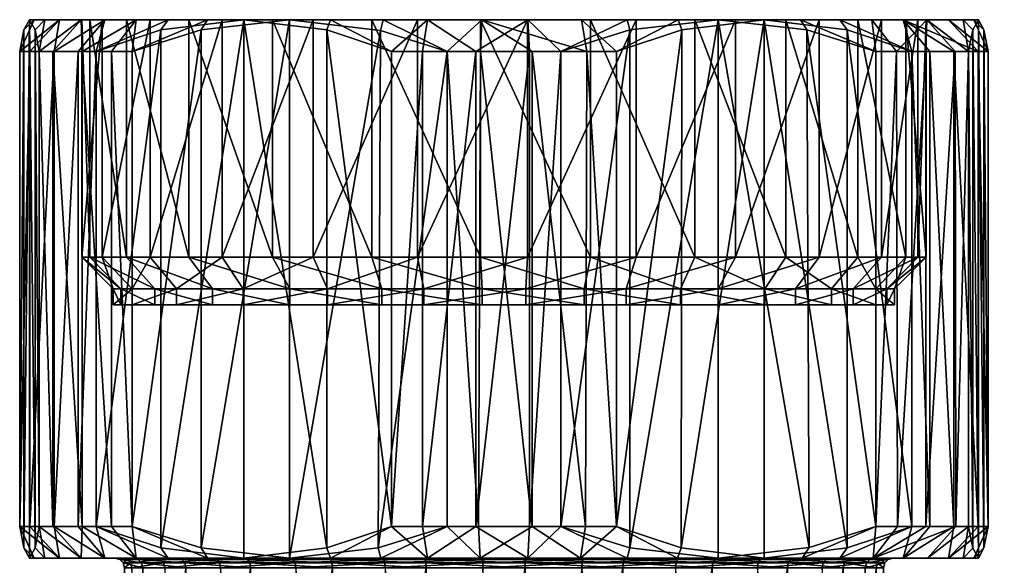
# Model space of a CAD drawing. Extents: x -0.096 to 0.095, y -0.296 to 0.
# Tile 133 of 256: x -0.09 to -0.059, y -0.017 to 0. Entities that reach past the tile are written whole.
import ezdxf

# ---------------------------------------------------------------- set-up
doc = ezdxf.new("R2010")
doc.units = 0
doc.layers.add('mesh', color=7, linetype='CONTINUOUS')

msp = doc.modelspace()

# ---------------------------------------------------------------- meshes
at = {"layer": 'mesh'}
mesh = msp.add_polyface(dxfattribs=at)
corners = [(-0.086121, -0.017, 0.005279), (-0.089171, -0.017, 0.005043), (-0.08774, -0.017, 0.007875), (-0.087183, -0.017, 0.002249), (-0.089975, -0.017, 0.001973), (-0.087424, -0.017, -0.000953), (-0.09012, -0.017, -0.001103), (-0.086828, -0.017, -0.004108), (-0.089633, -0.017, -0.004144), (-0.085436, -0.017, -0.007002), (-0.088494, -0.017, -0.007106), (-0.086756, -0.017, -0.009762), (-0.085745, -0.017, 0.010343), (-0.084311, -0.017, 0.007931), (-0.09043, -0.016, 0.004456), (-0.090294, -0.016677, 0.002021), (-0.088014, -0.016, 0.009236), (-0.085974, -0.016677, 0.010571), (-0.08858, -0.016, 0.008418), (-0.089343, -0.016, 0.006907), (-0.090107, -0.016, 0.005397), (-0.084499, -0.017, -0.011992), (-0.086877, -0.016, -0.011145), (-0.084701, -0.016677, -0.012245), (-0.089945, -0.016677, -0.004228), (-0.08981, -0.016, -0.006663), (-0.089384, -0.016, -0.007562), (-0.088457, -0.016, -0.008978), (-0.087531, -0.016, -0.010394), (-0.088014, -0.001, 0.009236), (-0.08858, -0.001, 0.008418), (-0.089343, -0.001, 0.006907), (-0.090107, -0.001, 0.005397), (-0.090294, -0.000323, 0.002021), (-0.09012, 0, -0.001103), (-0.08981, -0.001, -0.006663)]
mesh.append_faces([[corners[k] for k in face] for face in [(0, 1, 2, 2), (3, 1, 0, 0), (3, 4, 1, 1), (5, 4, 3, 3), (5, 6, 4, 4), (7, 6, 5, 5), (7, 8, 6, 6), (9, 8, 7, 7), (9, 10, 8, 8), (11, 10, 9, 9), (2, 12, 13, 13), (4, 14, 1, 1), (4, 15, 14, 14), (6, 15, 4, 4), (12, 16, 17, 17), (2, 16, 12, 12), (2, 18, 16, 16), (2, 19, 18, 18), (1, 19, 2, 2), (1, 20, 19, 19), (14, 20, 1, 1), (21, 22, 11, 11), (21, 23, 22, 22), (8, 24, 6, 6), (8, 25, 24, 24), (10, 25, 8, 8), (10, 26, 25, 25), (10, 27, 26, 26), (11, 27, 10, 10), (11, 28, 27, 27), (22, 28, 11, 11), (18, 29, 16, 16), (19, 30, 18, 18), (20, 31, 19, 19), (14, 32, 20, 20), (33, 14, 15, 15), (34, 6, 24, 24), (26, 35, 25, 25)]])
mesh = msp.add_polyface(dxfattribs=at)
corners = [(-0.085974, -0.000323, 0.010571), (-0.088014, -0.016, 0.009236), (-0.088014, -0.001, 0.009236), (-0.085974, -0.016677, 0.010571), (-0.08858, -0.016, 0.008418), (-0.08858, -0.001, 0.008418), (-0.089343, -0.016, 0.006907), (-0.089343, -0.001, 0.006907), (-0.090107, -0.016, 0.005397), (-0.090107, -0.001, 0.005397), (-0.09043, -0.016, 0.004456), (-0.09043, -0.001, 0.004456), (-0.089945, -0.000323, -0.004228), (-0.089945, -0.016677, -0.004228), (-0.08981, -0.016, -0.006663), (-0.090294, -0.016677, 0.002021), (-0.09012, -0.017, -0.001103), (-0.09012, 0, -0.001103), (-0.089384, -0.016, -0.007562), (-0.089384, -0.001, -0.007562), (-0.08981, -0.001, -0.006663), (-0.088457, -0.016, -0.008978), (-0.088457, -0.001, -0.008978), (-0.087531, -0.016, -0.010394), (-0.087531, -0.001, -0.010394), (-0.086877, -0.016, -0.011145), (-0.086877, -0.001, -0.011145), (-0.087232, -0.0085, 0.002259), (-0.086166, -0.009, 0.005302), (-0.086166, -0.0085, 0.005302), (-0.087232, -0.009, 0.002259), (-0.087474, -0.0085, -0.000956), (-0.087474, -0.009, -0.000956), (-0.086876, -0.0085, -0.004124), (-0.086876, -0.009, -0.004124), (-0.085478, -0.0085, -0.007029), (-0.085478, -0.009, -0.007029), (-0.086315, -0.0075, -0.007577), (-0.087826, -0.0075, -0.004436), (-0.088472, -0.0075, -0.001012), (-0.088211, -0.0075, 0.002464), (-0.087058, -0.0075, 0.005753), (-0.084349, -0.0085, 0.007965), (-0.087058, 0, 0.005753), (-0.085094, -0.0075, 0.008631), (-0.088211, 0, 0.002464), (-0.088472, 0, -0.001012), (-0.087826, 0, -0.004436), (-0.086315, 0, -0.007577)]
mesh.append_faces([[corners[k] for k in face] for face in [(0, 1, 2, 2), (0, 3, 1, 1), (4, 5, 2, 2), (6, 7, 5, 5), (8, 9, 7, 7), (10, 11, 9, 9), (12, 13, 14, 14), (15, 16, 17, 17), (18, 19, 20, 20), (21, 19, 18, 18), (21, 22, 19, 19), (23, 22, 21, 21), (23, 24, 22, 22), (25, 24, 23, 23), (25, 26, 24, 24), (27, 28, 29, 29), (27, 30, 28, 28), (31, 30, 27, 27), (31, 32, 30, 30), (33, 32, 31, 31), (33, 34, 32, 32), (35, 34, 33, 33), (35, 36, 34, 34), (33, 37, 35, 35), (33, 38, 37, 37), (31, 38, 33, 33), (31, 39, 38, 38), (27, 39, 31, 31), (27, 40, 39, 39), (29, 40, 27, 27), (29, 41, 40, 40), (42, 41, 29, 29), (43, 41, 44, 44), (45, 40, 41, 41), (46, 39, 40, 40), (47, 38, 39, 39), (48, 37, 38, 38)]])
mesh = msp.add_polyface(dxfattribs=at)
corners = [(-0.090294, -0.000323, 0.002021), (-0.090294, -0.016677, 0.002021), (-0.09012, 0, -0.001103), (-0.09043, -0.001, 0.004456), (-0.09043, -0.016, 0.004456), (-0.089945, -0.000323, -0.004228), (-0.08981, -0.016, -0.006663), (-0.08981, -0.001, -0.006663), (-0.089945, -0.016677, -0.004228), (-0.089975, 0, 0.001973), (-0.089171, 0, 0.005043), (-0.085745, 0, 0.010343), (-0.088014, -0.001, 0.009236), (-0.08774, 0, 0.007875), (-0.085974, -0.000323, 0.010571), (-0.090107, -0.001, 0.005397), (-0.089343, -0.001, 0.006907), (-0.08858, -0.001, 0.008418), (-0.089633, 0, -0.004144), (-0.088494, 0, -0.007106), (-0.086756, 0, -0.009762), (-0.087531, -0.001, -0.010394), (-0.086877, -0.001, -0.011145), (-0.088457, -0.001, -0.008978), (-0.089384, -0.001, -0.007562), (-0.087826, 0, -0.004436), (-0.086315, 0, -0.007577), (-0.088472, 0, -0.001012), (-0.088211, 0, 0.002464), (-0.087058, 0, 0.005753), (-0.085094, 0, 0.008631), (-0.087058, -0.0075, 0.005753), (-0.088211, -0.0075, 0.002464), (-0.088472, -0.0075, -0.001012), (-0.087826, -0.0075, -0.004436)]
mesh.append_faces([[corners[k] for k in face] for face in [(0, 1, 2, 2), (3, 4, 0, 0), (5, 6, 7, 7), (2, 8, 5, 5), (9, 0, 2, 2), (9, 3, 0, 0), (10, 3, 9, 9), (11, 12, 13, 13), (11, 14, 12, 12), (10, 15, 3, 3), (10, 16, 15, 15), (13, 16, 10, 10), (13, 17, 16, 16), (12, 17, 13, 13), (18, 7, 19, 19), (18, 5, 7, 7), (2, 5, 18, 18), (20, 21, 22, 22), (20, 23, 21, 21), (19, 23, 20, 20), (19, 24, 23, 23), (7, 24, 19, 19), (25, 19, 26, 26), (25, 18, 19, 19), (27, 18, 25, 25), (27, 2, 18, 18), (28, 2, 27, 27), (28, 9, 2, 2), (29, 9, 28, 28), (19, 20, 26, 26), (29, 10, 9, 9), (29, 13, 10, 10), (30, 13, 29, 29), (30, 11, 13, 13), (28, 31, 29, 29), (27, 32, 28, 28), (25, 33, 27, 27), (26, 34, 25, 25)]])
mesh = msp.add_polyface(dxfattribs=at)
corners = [(-0.075143, -0.009, -0.000268), (-0.080713, -0.009, -0.011291), (-0.07767, -0.009, -0.012357), (-0.083376, -0.009, -0.009474), (-0.081904, -0.009, 0.010067), (-0.084349, -0.009, 0.007965), (-0.078999, -0.009, 0.011465), (-0.087232, -0.009, 0.002259), (-0.087474, -0.009, -0.000956), (-0.086166, -0.009, 0.005302), (-0.085478, -0.009, -0.007029), (-0.086876, -0.009, -0.004124), (-0.07767, -0.0085, -0.012357), (-0.080713, -0.0085, -0.011291), (-0.081904, -0.0085, 0.010067), (-0.078999, -0.0085, 0.011465), (-0.084349, -0.0085, 0.007965), (-0.086166, -0.0085, 0.005302), (-0.083376, -0.0085, -0.009474), (-0.085478, -0.0085, -0.007029), (-0.077875, -0.0075, -0.013336), (-0.081164, -0.0075, -0.012183), (-0.084042, -0.0075, -0.010219), (-0.086315, -0.0075, -0.007577), (-0.085094, -0.0075, 0.008631), (-0.087058, -0.0075, 0.005753), (-0.082452, -0.0075, 0.010904), (-0.079311, -0.0075, 0.012415), (-0.075831, -0.0085, 0.012063), (-0.077875, 0, -0.013336), (-0.082452, 0, 0.010904), (-0.085094, 0, 0.008631)]
mesh.append_faces([[corners[k] for k in face] for face in [(0, 1, 2, 2), (3, 1, 0, 0), (0, 4, 5, 5), (0, 6, 4, 4), (0, 7, 8, 8), (0, 9, 7, 7), (5, 9, 0, 0), (0, 10, 3, 3), (0, 11, 10, 10), (8, 11, 0, 0), (12, 1, 13, 13), (12, 2, 1, 1), (14, 6, 15, 15), (14, 4, 6, 6), (16, 4, 14, 14), (16, 5, 4, 4), (17, 5, 16, 16), (17, 9, 5, 5), (18, 10, 19, 19), (18, 3, 10, 10), (13, 3, 18, 18), (13, 1, 3, 3), (13, 20, 12, 12), (13, 21, 20, 20), (18, 21, 13, 13), (18, 22, 21, 21), (19, 22, 18, 18), (19, 23, 22, 22), (16, 24, 25, 25), (14, 24, 16, 16), (14, 26, 24, 24), (15, 26, 14, 14), (15, 27, 26, 26), (28, 27, 15, 15), (29, 20, 21, 21), (30, 26, 27, 27), (31, 24, 26, 26)]])
mesh = msp.add_polyface(dxfattribs=at)
corners = [(-0.078696, -0.016, 0.015333), (-0.078696, -0.001, 0.015333), (-0.077719, -0.001, 0.015523), (-0.083355, 0, 0.012284), (-0.085974, -0.016677, 0.010571), (-0.085974, -0.000323, 0.010571), (-0.080736, -0.000323, 0.013998), (-0.080736, -0.016677, 0.013998), (-0.079045, -0.000339, -0.015103), (-0.079115, -0.016677, -0.015067), (-0.076938, -0.001, -0.016167), (-0.081908, 0, -0.013656), (-0.081908, -0.017, -0.013656), (-0.084701, -0.000323, -0.012245), (-0.084701, -0.016677, -0.012245), (-0.086877, -0.001, -0.011145), (-0.086877, -0.016, -0.011145), (-0.080618, 0, 0.013697), (-0.077558, 0, 0.014536), (-0.085745, 0, 0.010343), (-0.084499, 0, -0.011992), (-0.086756, 0, -0.009762), (-0.078958, 0, -0.014775), (-0.081164, 0, -0.012183), (-0.077875, 0, -0.013336), (-0.084042, 0, -0.010219), (-0.086315, 0, -0.007577), (-0.082452, 0, 0.010904), (-0.085094, 0, 0.008631), (-0.079311, 0, 0.012415), (-0.075887, 0, 0.013061), (-0.081164, -0.0075, -0.012183), (-0.079311, -0.0075, 0.012415), (-0.082452, -0.0075, 0.010904), (-0.087058, 0, 0.005753), (-0.085094, -0.0075, 0.008631), (-0.086315, -0.0075, -0.007577), (-0.084042, -0.0075, -0.010219)]
mesh.append_faces([[corners[k] for k in face] for face in [(0, 1, 2, 2), (3, 4, 5, 5), (6, 7, 3, 3), (1, 0, 6, 6), (8, 9, 10, 10), (11, 12, 8, 8), (13, 14, 11, 11), (15, 16, 13, 13), (17, 6, 3, 3), (17, 1, 6, 6), (18, 1, 17, 17), (18, 2, 1, 1), (3, 5, 19, 19), (20, 13, 11, 11), (20, 15, 13, 13), (21, 15, 20, 20), (8, 22, 11, 11), (10, 22, 8, 8), (23, 22, 24, 24), (23, 11, 22, 22), (25, 11, 23, 23), (25, 20, 11, 11), (26, 20, 25, 25), (26, 21, 20, 20), (27, 19, 28, 28), (27, 3, 19, 19), (29, 3, 27, 27), (29, 17, 3, 3), (30, 17, 29, 29), (30, 18, 17, 17), (24, 31, 23, 23), (27, 32, 29, 29), (28, 33, 27, 27), (34, 35, 28, 28), (25, 36, 26, 26), (25, 37, 36, 36), (23, 37, 25, 25), (23, 31, 37, 37)]])
mesh = msp.add_polyface(dxfattribs=at)
corners = [(-0.083342, -0.017, -0.009436), (-0.086756, -0.017, -0.009762), (-0.085436, -0.017, -0.007002), (-0.084499, -0.017, -0.011992), (-0.08069, -0.017, -0.011246), (-0.081908, -0.017, -0.013656), (-0.07766, -0.017, -0.012308), (-0.079031, -0.017, -0.014755), (-0.078983, -0.017, 0.011417), (-0.080618, -0.017, 0.013697), (-0.077558, -0.017, 0.014536), (-0.081877, -0.017, 0.010025), (-0.083355, -0.017, 0.012284), (-0.084311, -0.017, 0.007931), (-0.085745, -0.017, 0.010343), (-0.078696, -0.016, 0.015333), (-0.080736, -0.016677, 0.013998), (-0.077719, -0.016, 0.015523), (-0.085974, -0.016677, 0.010571), (-0.084701, -0.016677, -0.012245), (-0.079115, -0.016677, -0.015067), (-0.076938, -0.016, -0.016167), (-0.075896, -0.017, -0.015249), (-0.077719, -0.001, 0.015523), (-0.083355, 0, 0.012284), (-0.080736, -0.000323, 0.013998), (-0.079045, -0.000339, -0.015103), (-0.081908, 0, -0.013656), (-0.084701, -0.000323, -0.012245), (-0.086877, -0.016, -0.011145), (-0.081795, -0.01704, 0.0099), (-0.0842, -0.01704, 0.007831), (-0.085987, -0.01704, 0.005212), (-0.086121, -0.017, 0.005279), (-0.083242, -0.01704, -0.009325), (-0.085311, -0.01704, -0.00692), (-0.080623, -0.01704, -0.011112), (-0.077629, -0.01704, -0.012161)]
mesh.append_faces([[corners[k] for k in face] for face in [(0, 1, 2, 2), (0, 3, 1, 1), (4, 3, 0, 0), (4, 5, 3, 3), (6, 5, 4, 4), (6, 7, 5, 5), (8, 9, 10, 10), (11, 9, 8, 8), (11, 12, 9, 9), (13, 12, 11, 11), (13, 14, 12, 12), (9, 15, 10, 10), (9, 16, 15, 15), (12, 16, 9, 9), (15, 17, 10, 10), (14, 18, 12, 12), (5, 19, 3, 3), (7, 20, 5, 5), (7, 21, 20, 20), (22, 21, 7, 7), (15, 23, 17, 17), (24, 12, 18, 18), (24, 16, 12, 12), (25, 15, 16, 16), (26, 5, 20, 20), (27, 19, 5, 5), (28, 29, 19, 19), (30, 11, 8, 8), (31, 11, 30, 30), (31, 13, 11, 11), (32, 13, 31, 31), (32, 33, 13, 13), (34, 2, 35, 35), (34, 0, 2, 2), (36, 0, 34, 34), (36, 4, 0, 0), (37, 4, 36, 36), (37, 6, 4, 4)]])
mesh = msp.add_polyface(dxfattribs=at)
corners = [(-0.071171, -0.000323, 0.014531), (-0.071171, -0.016677, 0.014531), (-0.073348, -0.016, 0.015631), (-0.074339, -0.016, 0.015712), (-0.073348, -0.001, 0.015631), (-0.076029, -0.016, 0.015618), (-0.074339, -0.001, 0.015712), (-0.077719, -0.016, 0.015523), (-0.076029, -0.001, 0.015618), (-0.079115, -0.016677, -0.015067), (-0.076938, -0.016, -0.016167), (-0.076938, -0.001, -0.016167), (-0.072527, -0.001, -0.016053), (-0.072567, -0.016, -0.016059), (-0.07159, -0.016, -0.015869), (-0.074257, -0.001, -0.016155), (-0.074257, -0.016, -0.016154), (-0.075886, -0.001, -0.016251), (-0.075947, -0.016, -0.016248), (-0.075143, -0.009, -0.000268), (-0.07767, -0.009, -0.012357), (-0.074455, -0.009, -0.012599), (-0.071287, -0.009, -0.012001), (-0.068382, -0.009, -0.010603), (-0.072616, -0.009, 0.011821), (-0.075831, -0.009, 0.012063), (-0.069573, -0.009, 0.010755), (-0.06691, -0.009, 0.008938), (-0.078999, -0.009, 0.011465), (-0.074455, -0.0085, -0.012599), (-0.07767, -0.0085, -0.012357), (-0.071287, -0.0085, -0.012001), (-0.068382, -0.0085, -0.010603), (-0.072616, -0.0085, 0.011821), (-0.075831, -0.0085, 0.012063), (-0.078999, -0.0085, 0.011465), (-0.070975, -0.0075, -0.012951), (-0.074399, -0.0075, -0.013597), (-0.077875, -0.0075, -0.013336), (-0.075887, -0.0075, 0.013061), (-0.079311, -0.0075, 0.012415), (-0.072411, -0.0075, 0.0128), (-0.069573, -0.0085, 0.010755), (-0.069122, -0.0075, 0.011647), (-0.074399, 0, -0.013597), (-0.070975, 0, -0.012951)]
mesh.append_faces([[corners[k] for k in face] for face in [(0, 1, 2, 2), (3, 4, 2, 2), (5, 6, 3, 3), (7, 8, 5, 5), (9, 10, 11, 11), (12, 13, 14, 14), (15, 16, 13, 13), (17, 18, 16, 16), (11, 10, 18, 18), (19, 20, 21, 21), (19, 22, 23, 23), (21, 22, 19, 19), (19, 24, 25, 25), (19, 26, 24, 24), (27, 26, 19, 19), (25, 28, 19, 19), (29, 20, 30, 30), (29, 21, 20, 20), (31, 21, 29, 29), (31, 22, 21, 21), (32, 22, 31, 31), (33, 24, 26, 26), (34, 24, 33, 33), (34, 25, 24, 24), (35, 25, 34, 34), (35, 28, 25, 25), (29, 36, 31, 31), (29, 37, 36, 36), (30, 37, 29, 29), (30, 38, 37, 37), (34, 39, 40, 40), (33, 39, 34, 34), (33, 41, 39, 39), (42, 41, 33, 33), (42, 43, 41, 41), (44, 37, 38, 38), (45, 36, 37, 37)]])
mesh = msp.add_polyface(dxfattribs=at)
corners = [(-0.071171, -0.000323, 0.014531), (-0.073348, -0.016, 0.015631), (-0.073348, -0.001, 0.015631), (-0.074339, -0.016, 0.015712), (-0.074339, -0.001, 0.015712), (-0.076029, -0.016, 0.015618), (-0.076029, -0.001, 0.015618), (-0.077719, -0.016, 0.015523), (-0.077719, -0.001, 0.015523), (-0.07159, -0.001, -0.015869), (-0.07159, -0.016, -0.015869), (-0.069533, -0.000319, -0.014523), (-0.072527, -0.001, -0.016053), (-0.074257, -0.001, -0.016155), (-0.072567, -0.016, -0.016059), (-0.075886, -0.001, -0.016251), (-0.074257, -0.016, -0.016154), (-0.076938, -0.001, -0.016167), (-0.075947, -0.016, -0.016248), (-0.071255, 0, 0.014219), (-0.07439, 0, 0.014713), (-0.077558, 0, 0.014536), (-0.07584, 0, -0.015252), (-0.078958, 0, -0.014775), (-0.072691, 0, -0.015066), (-0.06965, 0, -0.014226), (-0.072411, 0, 0.0128), (-0.075887, 0, 0.013061), (-0.069122, 0, 0.011647), (-0.077875, 0, -0.013336), (-0.074399, 0, -0.013597), (-0.070975, 0, -0.012951), (-0.077875, -0.0075, -0.013336), (-0.074399, -0.0075, -0.013597), (-0.072411, -0.0075, 0.0128), (-0.069122, -0.0075, 0.011647), (-0.075887, -0.0075, 0.013061), (-0.079311, 0, 0.012415), (-0.079311, -0.0075, 0.012415)]
mesh.append_faces([[corners[k] for k in face] for face in [(0, 1, 2, 2), (3, 4, 2, 2), (5, 6, 4, 4), (7, 8, 6, 6), (9, 10, 11, 11), (12, 10, 9, 9), (13, 14, 12, 12), (15, 16, 13, 13), (17, 18, 15, 15), (19, 2, 20, 20), (19, 0, 2, 2), (21, 6, 8, 8), (20, 6, 21, 21), (20, 4, 6, 6), (2, 4, 20, 20), (17, 22, 23, 23), (15, 22, 17, 17), (24, 9, 25, 25), (24, 12, 9, 9), (22, 12, 24, 24), (22, 13, 12, 12), (15, 13, 22, 22), (26, 20, 27, 27), (26, 19, 20, 20), (28, 19, 26, 26), (29, 22, 30, 30), (29, 23, 22, 22), (20, 21, 27, 27), (30, 25, 31, 31), (30, 24, 25, 25), (22, 24, 30, 30), (30, 32, 29, 29), (31, 33, 30, 30), (26, 34, 35, 35), (27, 34, 26, 26), (27, 36, 34, 34), (37, 36, 27, 27), (37, 38, 36, 36)]])
mesh = msp.add_polyface(dxfattribs=at)
corners = [(-0.071303, -0.017, -0.011953), (-0.072728, -0.017, -0.015072), (-0.074458, -0.017, -0.012549), (-0.069668, -0.017, -0.014233), (-0.068409, -0.017, -0.010561), (-0.079031, -0.017, -0.014755), (-0.07766, -0.017, -0.012308), (-0.075896, -0.017, -0.015249), (-0.075828, -0.017, 0.012013), (-0.07439, -0.017, 0.014713), (-0.072626, -0.017, 0.011772), (-0.077558, -0.017, 0.014536), (-0.078983, -0.017, 0.011417), (-0.068378, -0.017, 0.01312), (-0.069596, -0.017, 0.01071), (-0.071255, -0.017, 0.014219), (-0.071171, -0.016677, 0.014531), (-0.073348, -0.016, 0.015631), (-0.074339, -0.016, 0.015712), (-0.076029, -0.016, 0.015618), (-0.077719, -0.016, 0.015523), (-0.07159, -0.016, -0.015869), (-0.06955, -0.016677, -0.014534), (-0.066931, -0.017, -0.01282), (-0.075947, -0.016, -0.016248), (-0.076938, -0.016, -0.016167), (-0.074257, -0.016, -0.016154), (-0.072567, -0.016, -0.016059), (-0.068378, 0, 0.01312), (-0.074466, -0.01704, -0.012399), (-0.07135, -0.01704, -0.011811), (-0.068491, -0.01704, -0.010436), (-0.072657, -0.01704, 0.011625), (-0.069663, -0.01704, 0.010576), (-0.07582, -0.01704, 0.011863), (-0.078936, -0.01704, 0.011275)]
mesh.append_faces([[corners[k] for k in face] for face in [(0, 1, 2, 2), (0, 3, 1, 1), (4, 3, 0, 0), (2, 5, 6, 6), (2, 7, 5, 5), (1, 7, 2, 2), (8, 9, 10, 10), (8, 11, 9, 9), (12, 11, 8, 8), (10, 13, 14, 14), (10, 15, 13, 13), (9, 15, 10, 10), (15, 16, 13, 13), (15, 17, 16, 16), (9, 17, 15, 15), (9, 18, 17, 17), (9, 19, 18, 18), (11, 19, 9, 9), (11, 20, 19, 19), (3, 21, 1, 1), (3, 22, 21, 21), (23, 22, 3, 3), (7, 24, 25, 25), (7, 26, 24, 24), (1, 26, 7, 7), (1, 27, 26, 26), (21, 27, 1, 1), (28, 13, 16, 16), (29, 2, 6, 6), (30, 0, 2, 2), (31, 0, 30, 30), (31, 4, 0, 0), (32, 14, 33, 33), (32, 10, 14, 14), (34, 10, 32, 32), (34, 8, 10, 10), (35, 8, 34, 34), (35, 12, 8, 8)]])
mesh = msp.add_polyface(dxfattribs=at)
corners = [(-0.065585, -0.000323, 0.011709), (-0.063409, -0.016, 0.010609), (-0.065515, -0.016661, 0.011673), (-0.068378, -0.017, 0.01312), (-0.068378, 0, 0.01312), (-0.064312, -0.000323, -0.011107), (-0.064312, -0.016677, -0.011107), (-0.062272, -0.016, -0.009772), (-0.069533, -0.000319, -0.014523), (-0.07159, -0.016, -0.015869), (-0.06955, -0.016677, -0.014534), (-0.075143, -0.009, -0.000268), (-0.068382, -0.009, -0.010603), (-0.065937, -0.009, -0.008501), (-0.063054, -0.009, -0.002795), (-0.062812, -0.009, 0.00042), (-0.06412, -0.009, -0.005838), (-0.064808, -0.009, 0.006493), (-0.06691, -0.009, 0.008938), (-0.06341, -0.009, 0.003588), (-0.068382, -0.0085, -0.010603), (-0.071287, -0.009, -0.012001), (-0.065937, -0.0085, -0.008501), (-0.06412, -0.0085, -0.005838), (-0.063054, -0.0085, -0.002795), (-0.064808, -0.0085, 0.006493), (-0.06341, -0.0085, 0.003588), (-0.06691, -0.0085, 0.008938), (-0.069573, -0.0085, 0.010755), (-0.069573, -0.009, 0.010755), (-0.072616, -0.0085, 0.011821), (-0.066244, -0.0075, 0.009683), (-0.063971, -0.0075, 0.007041), (-0.06246, -0.0075, 0.0039), (-0.063228, -0.0075, -0.006289), (-0.065192, -0.0075, -0.009167), (-0.067834, -0.0075, -0.01144), (-0.071287, -0.0085, -0.012001), (-0.070975, -0.0075, -0.012951), (-0.069122, -0.0075, 0.011647)]
mesh.append_faces([[corners[k] for k in face] for face in [(0, 1, 2, 2), (2, 3, 4, 4), (5, 6, 7, 7), (8, 9, 10, 10), (11, 12, 13, 13), (11, 14, 15, 15), (11, 16, 14, 14), (13, 16, 11, 11), (11, 17, 18, 18), (11, 19, 17, 17), (15, 19, 11, 11), (20, 12, 21, 21), (22, 12, 20, 20), (22, 13, 12, 12), (23, 13, 22, 22), (23, 16, 13, 13), (24, 16, 23, 23), (24, 14, 16, 16), (25, 19, 26, 26), (25, 17, 19, 19), (27, 17, 25, 25), (27, 18, 17, 17), (28, 18, 27, 27), (28, 29, 18, 18), (30, 29, 28, 28), (25, 31, 27, 27), (25, 32, 31, 31), (26, 32, 25, 25), (26, 33, 32, 32), (22, 34, 23, 23), (22, 35, 34, 34), (20, 35, 22, 22), (20, 36, 35, 35), (37, 36, 20, 20), (37, 38, 36, 36), (27, 39, 28, 28), (27, 31, 39, 39)]])
mesh = msp.add_polyface(dxfattribs=at)
corners = [(-0.065585, -0.000323, 0.011709), (-0.065515, -0.016661, 0.011673), (-0.068378, 0, 0.01312), (-0.063409, -0.001, 0.010609), (-0.063409, -0.016, 0.010609), (-0.071171, -0.016677, 0.014531), (-0.071171, -0.000323, 0.014531), (-0.066931, 0, -0.01282), (-0.064312, -0.016677, -0.011107), (-0.064312, -0.000323, -0.011107), (-0.069533, -0.000319, -0.014523), (-0.06955, -0.016677, -0.014534), (-0.064541, 0, -0.010879), (-0.062272, -0.001, -0.009772), (-0.062546, 0, -0.008411), (-0.065787, 0, 0.011456), (-0.06353, 0, 0.009226), (-0.062755, -0.001, 0.009858), (-0.071255, 0, 0.014219), (-0.06965, 0, -0.014226), (-0.07159, -0.001, -0.015869), (-0.069122, 0, 0.011647), (-0.066244, 0, 0.009683), (-0.063971, 0, 0.007041), (-0.061792, 0, 0.00657), (-0.065192, 0, -0.009167), (-0.063228, 0, -0.006289), (-0.067834, 0, -0.01144), (-0.070975, 0, -0.012951), (-0.070975, -0.0075, -0.012951), (-0.067834, -0.0075, -0.01144), (-0.065192, -0.0075, -0.009167), (-0.063228, -0.0075, -0.006289), (-0.063971, -0.0075, 0.007041), (-0.066244, -0.0075, 0.009683), (-0.069122, -0.0075, 0.011647), (-0.072411, 0, 0.0128)]
mesh.append_faces([[corners[k] for k in face] for face in [(0, 1, 2, 2), (3, 4, 0, 0), (2, 5, 6, 6), (7, 8, 9, 9), (10, 11, 7, 7), (9, 12, 7, 7), (13, 12, 9, 9), (13, 14, 12, 12), (15, 0, 2, 2), (15, 3, 0, 0), (16, 3, 15, 15), (16, 17, 3, 3), (2, 6, 18, 18), (19, 10, 7, 7), (19, 20, 10, 10), (21, 2, 18, 18), (22, 2, 21, 21), (22, 15, 2, 2), (23, 15, 22, 22), (23, 16, 15, 15), (24, 16, 23, 23), (25, 14, 26, 26), (25, 12, 14, 14), (27, 12, 25, 25), (27, 7, 12, 12), (28, 7, 27, 27), (28, 19, 7, 7), (27, 29, 28, 28), (27, 30, 29, 29), (25, 30, 27, 27), (25, 31, 30, 30), (26, 31, 25, 25), (26, 32, 31, 31), (22, 33, 23, 23), (22, 34, 33, 33), (21, 34, 22, 22), (21, 35, 34, 34), (36, 35, 21, 21)]])
mesh = msp.add_polyface(dxfattribs=at)
corners = [(-0.068409, -0.017, -0.010561), (-0.066931, -0.017, -0.01282), (-0.069668, -0.017, -0.014233), (-0.065975, -0.017, -0.008468), (-0.064541, -0.017, -0.010879), (-0.064165, -0.017, -0.005815), (-0.062546, -0.017, -0.008411), (-0.06485, -0.017, 0.006466), (-0.061775, -0.017, 0.006536), (-0.063458, -0.017, 0.003572), (-0.066943, -0.017, 0.0089), (-0.063494, -0.017, 0.009182), (-0.065728, -0.017, 0.011409), (-0.069596, -0.017, 0.01071), (-0.068378, -0.017, 0.01312), (-0.065515, -0.016661, 0.011673), (-0.063409, -0.016, 0.010609), (-0.064312, -0.016677, -0.011107), (-0.062272, -0.016, -0.009772), (-0.066931, 0, -0.01282), (-0.06955, -0.016677, -0.014534), (-0.066168, -0.01715, -0.008294), (-0.066086, -0.01704, -0.008368), (-0.068491, -0.01704, -0.010436), (-0.064397, -0.01715, -0.005698), (-0.064299, -0.01704, -0.005748), (-0.063358, -0.01715, -0.002732), (-0.06325, -0.01704, -0.002754), (-0.063705, -0.01715, 0.003491), (-0.0636, -0.01704, 0.003525), (-0.063012, -0.01704, 0.000409), (-0.065067, -0.01715, 0.006323), (-0.064975, -0.01704, 0.006384), (-0.067117, -0.01715, 0.008707), (-0.067043, -0.01704, 0.008789), (-0.069713, -0.01715, 0.010478), (-0.069663, -0.01704, 0.010576), (-0.063103, -0.017, -0.002785)]
mesh.append_faces([[corners[k] for k in face] for face in [(0, 1, 2, 2), (3, 1, 0, 0), (3, 4, 1, 1), (5, 4, 3, 3), (5, 6, 4, 4), (7, 8, 9, 9), (10, 11, 7, 7), (10, 12, 11, 11), (13, 12, 10, 10), (13, 14, 12, 12), (15, 12, 14, 14), (16, 12, 15, 15), (16, 11, 12, 12), (4, 17, 1, 1), (4, 18, 17, 17), (6, 18, 4, 4), (19, 1, 17, 17), (19, 20, 1, 1), (21, 22, 23, 23), (24, 25, 22, 22), (26, 27, 25, 25), (28, 29, 30, 30), (31, 32, 29, 29), (33, 34, 32, 32), (35, 34, 33, 33), (35, 36, 34, 34), (22, 0, 23, 23), (22, 3, 0, 0), (25, 3, 22, 22), (25, 5, 3, 3), (27, 5, 25, 25), (27, 37, 5, 5), (32, 9, 29, 29), (32, 7, 9, 9), (34, 7, 32, 32), (34, 10, 7, 7), (36, 10, 34, 34), (36, 13, 10, 10)]])
mesh = msp.add_polyface(dxfattribs=at)
corners = [(-0.059992, -0.016677, -0.002557), (-0.060166, 0, 0.000567), (-0.059992, -0.000323, -0.002557), (-0.060166, -0.017, 0.000567), (-0.060341, -0.000323, 0.003692), (-0.060339, -0.016681, 0.003672), (-0.060476, -0.001, 0.006127), (-0.060902, -0.001, 0.007026), (-0.061828, -0.016, 0.008443), (-0.061829, -0.001, 0.008442), (-0.060884, -0.016, 0.00699), (-0.064312, -0.000323, -0.011107), (-0.062272, -0.016, -0.009772), (-0.062272, -0.001, -0.009772), (-0.061706, -0.016, -0.008954), (-0.061706, -0.001, -0.008954), (-0.060943, -0.016, -0.007443), (-0.060943, -0.001, -0.007443), (-0.060179, -0.016, -0.005933), (-0.060179, -0.001, -0.005933), (-0.059856, -0.016, -0.004992), (-0.059856, -0.001, -0.004992), (-0.062546, 0, -0.008411), (-0.060311, 0, -0.002509), (-0.061115, 0, -0.005579), (-0.060653, 0, 0.003608), (-0.061792, 0, 0.00657), (-0.062755, -0.001, 0.009858), (-0.06353, 0, 0.009226), (-0.06246, 0, 0.0039), (-0.063971, 0, 0.007041), (-0.061814, 0, 0.000476), (-0.062075, 0, -0.003), (-0.063228, 0, -0.006289), (-0.063228, -0.0075, -0.006289), (-0.062075, -0.0075, -0.003), (-0.061814, -0.0075, 0.000476), (-0.06246, -0.0075, 0.0039)]
mesh.append_faces([[corners[k] for k in face] for face in [(0, 1, 2, 2), (3, 4, 1, 1), (5, 6, 4, 4), (7, 8, 9, 9), (6, 10, 7, 7), (11, 12, 13, 13), (14, 15, 13, 13), (16, 17, 15, 15), (18, 19, 17, 17), (20, 21, 19, 19), (15, 22, 13, 13), (23, 2, 1, 1), (23, 21, 2, 2), (24, 21, 23, 23), (24, 19, 21, 21), (22, 19, 24, 24), (22, 17, 19, 19), (15, 17, 22, 22), (4, 25, 1, 1), (6, 25, 4, 4), (6, 26, 25, 25), (7, 26, 6, 6), (26, 27, 28, 28), (26, 9, 27, 27), (7, 9, 26, 26), (29, 26, 30, 30), (29, 25, 26, 26), (31, 25, 29, 29), (31, 1, 25, 25), (32, 1, 31, 31), (32, 23, 1, 1), (33, 23, 32, 32), (33, 24, 23, 23), (33, 22, 24, 24), (32, 34, 33, 33), (31, 35, 32, 32), (29, 36, 31, 31), (30, 37, 29, 29)]])
mesh = msp.add_polyface(dxfattribs=at)
corners = [(-0.062717, -0.016, 0.009812), (-0.063494, -0.017, 0.009182), (-0.063409, -0.016, 0.010609), (-0.061775, -0.017, 0.006536), (-0.060884, -0.016, 0.00699), (-0.060476, -0.016, 0.006127), (-0.061828, -0.016, 0.008443), (-0.060311, -0.017, -0.002509), (-0.059992, -0.016677, -0.002557), (-0.059856, -0.016, -0.004992), (-0.062546, -0.017, -0.008411), (-0.061706, -0.016, -0.008954), (-0.062272, -0.016, -0.009772), (-0.060943, -0.016, -0.007443), (-0.061115, -0.017, -0.005579), (-0.060179, -0.016, -0.005933), (-0.059992, -0.000323, -0.002557), (-0.059856, -0.001, -0.004992), (-0.060166, -0.017, 0.000567), (-0.060166, 0, 0.000567), (-0.060339, -0.016681, 0.003672), (-0.060341, -0.000323, 0.003692), (-0.060476, -0.001, 0.006127), (-0.062755, -0.001, 0.009858), (-0.063409, -0.001, 0.010609), (-0.061829, -0.001, 0.008442), (-0.060902, -0.001, 0.007026), (-0.062272, -0.001, -0.009772), (-0.061706, -0.001, -0.008954), (-0.060943, -0.001, -0.007443), (-0.060179, -0.001, -0.005933), (-0.062812, -0.0085, 0.00042), (-0.063054, -0.009, -0.002795), (-0.063054, -0.0085, -0.002795), (-0.062812, -0.009, 0.00042), (-0.06341, -0.0085, 0.003588), (-0.06341, -0.009, 0.003588), (-0.06246, -0.0075, 0.0039), (-0.061814, -0.0075, 0.000476), (-0.062075, -0.0075, -0.003), (-0.06412, -0.0085, -0.005838), (-0.063228, -0.0075, -0.006289), (-0.062075, 0, -0.003), (-0.061814, 0, 0.000476), (-0.06246, 0, 0.0039), (-0.063971, 0, 0.007041), (-0.063971, -0.0075, 0.007041)]
mesh.append_faces([[corners[k] for k in face] for face in [(0, 1, 2, 2), (3, 4, 5, 5), (1, 6, 4, 4), (7, 8, 9, 9), (10, 11, 12, 12), (10, 13, 11, 11), (14, 15, 13, 13), (9, 15, 14, 14), (16, 17, 9, 9), (8, 16, 9, 9), (18, 19, 8, 8), (20, 21, 18, 18), (5, 22, 20, 20), (23, 2, 24, 24), (23, 0, 2, 2), (25, 0, 23, 23), (25, 6, 0, 0), (26, 4, 6, 6), (22, 5, 4, 4), (11, 27, 12, 12), (13, 28, 11, 11), (15, 29, 13, 13), (9, 30, 15, 15), (31, 32, 33, 33), (31, 34, 32, 32), (35, 34, 31, 31), (35, 36, 34, 34), (31, 37, 35, 35), (31, 38, 37, 37), (33, 38, 31, 31), (33, 39, 38, 38), (40, 39, 33, 33), (40, 41, 39, 39), (42, 39, 41, 41), (43, 38, 39, 39), (44, 37, 38, 38), (45, 46, 37, 37)]])
mesh = msp.add_polyface(dxfattribs=at)
corners = [(-0.063103, -0.017, -0.002785), (-0.061115, -0.017, -0.005579), (-0.064165, -0.017, -0.005815), (-0.060311, -0.017, -0.002509), (-0.062862, -0.017, 0.000417), (-0.060166, -0.017, 0.000567), (-0.063458, -0.017, 0.003572), (-0.062546, -0.017, -0.008411), (-0.060648, -0.017, 0.00359), (-0.061775, -0.017, 0.006536), (-0.06485, -0.017, 0.006466), (-0.063494, -0.017, 0.009182), (-0.060339, -0.016681, 0.003672), (-0.060476, -0.016, 0.006127), (-0.060884, -0.016, 0.00699), (-0.062717, -0.016, 0.009812), (-0.061828, -0.016, 0.008443), (-0.059856, -0.016, -0.004992), (-0.059992, -0.016677, -0.002557), (-0.060943, -0.016, -0.007443), (-0.063424, -0.022876, -0.009632), (-0.063172, -0.023199, -0.009833), (-0.061759, -0.022876, -0.007041), (-0.060346, -0.023199, -0.004249), (-0.060658, -0.022876, -0.004165), (-0.061175, -0.022876, 0.005199), (-0.060874, -0.023199, 0.005316), (-0.062585, -0.022876, 0.007936), (-0.060162, -0.022876, -0.001031), (-0.05935, -0.023876, 0.002298), (-0.060337, -0.022876, 0.002138), (-0.06242, -0.022876, -0.002936), (-0.062163, -0.022876, 0.000448), (-0.063544, -0.022876, -0.006138), (-0.065458, -0.022876, -0.00894), (-0.06279, -0.022876, 0.003783), (-0.063162, -0.0173, 0.0004), (-0.063121, -0.01715, 0.000403), (-0.063358, -0.01715, -0.002732), (-0.06325, -0.01704, -0.002754), (-0.063012, -0.01704, 0.000409), (-0.063705, -0.01715, 0.003491), (-0.0636, -0.01704, 0.003525)]
mesh.append_faces([[corners[k] for k in face] for face in [(0, 1, 2, 2), (0, 3, 1, 1), (4, 3, 0, 0), (4, 5, 3, 3), (6, 5, 4, 4), (1, 7, 2, 2), (6, 8, 5, 5), (6, 9, 8, 8), (10, 11, 9, 9), (8, 12, 5, 5), (8, 13, 12, 12), (9, 13, 8, 8), (11, 14, 9, 9), (15, 16, 11, 11), (3, 17, 1, 1), (5, 18, 3, 3), (1, 19, 7, 7), (20, 21, 22, 22), (23, 24, 22, 22), (25, 26, 27, 27), (28, 29, 30, 30), (31, 28, 32, 32), (31, 24, 28, 28), (33, 24, 31, 31), (33, 22, 24, 24), (34, 20, 22, 22), (35, 25, 27, 27), (32, 25, 35, 35), (32, 30, 25, 25), (28, 30, 32, 32), (36, 37, 38, 38), (37, 39, 38, 38), (37, 40, 39, 39), (41, 40, 37, 37), (40, 0, 39, 39), (40, 4, 0, 0), (42, 4, 40, 40), (42, 6, 4, 4)]])
mesh = msp.add_polyface(dxfattribs=at)
corners = [(-0.086121, -0.017, 0.005279), (-0.08774, -0.017, 0.007875), (-0.084311, -0.017, 0.007931), (-0.088123, -0.022876, -0.000984), (-0.089949, -0.022876, -0.002674), (-0.089111, -0.022876, -0.005735), (-0.090124, -0.022876, 0.000495), (-0.087866, -0.022876, 0.0024), (-0.089628, -0.022876, 0.003629), (-0.086742, -0.022876, 0.005602), (-0.088527, -0.022876, 0.006505), (-0.084828, -0.022876, 0.008404), (-0.086861, -0.022876, 0.009096), (-0.086889, -0.0173, 0.002187), (-0.085889, -0.01715, 0.005162), (-0.085853, -0.0173, 0.005144), (-0.086928, -0.01715, 0.002196), (-0.087124, -0.0173, -0.000936), (-0.087164, -0.01715, -0.000939), (-0.086543, -0.0173, -0.004015), (-0.086581, -0.01715, -0.004027), (-0.085185, -0.0173, -0.006838), (-0.085219, -0.01715, -0.00686), (-0.085987, -0.01704, 0.005212), (-0.087036, -0.01704, 0.002218), (-0.087274, -0.01704, -0.000945), (-0.086686, -0.01704, -0.004061), (-0.085311, -0.01704, -0.00692), (-0.087183, -0.017, 0.002249), (-0.087424, -0.017, -0.000953), (-0.086828, -0.017, -0.004108), (-0.085436, -0.017, -0.007002), (-0.086543, -0.034876, -0.004015), (-0.087124, -0.034876, -0.000936), (-0.086889, -0.034876, 0.002187), (-0.085853, -0.034876, 0.005144)]
mesh.append_faces([[corners[k] for k in face] for face in [(0, 1, 2, 2), (3, 4, 5, 5), (3, 6, 4, 4), (7, 6, 3, 3), (7, 8, 6, 6), (9, 8, 7, 7), (9, 10, 8, 8), (11, 10, 9, 9), (11, 12, 10, 10), (13, 14, 15, 15), (13, 16, 14, 14), (17, 16, 13, 13), (17, 18, 16, 16), (19, 18, 17, 17), (19, 20, 18, 18), (21, 20, 19, 19), (21, 22, 20, 20), (16, 23, 14, 14), (16, 24, 23, 23), (18, 24, 16, 16), (18, 25, 24, 24), (20, 25, 18, 18), (20, 26, 25, 25), (22, 26, 20, 20), (22, 27, 26, 26), (24, 0, 23, 23), (24, 28, 0, 0), (25, 28, 24, 24), (25, 29, 28, 28), (26, 29, 25, 25), (26, 30, 29, 29), (27, 30, 26, 26), (27, 31, 30, 30), (19, 32, 21, 21), (17, 33, 19, 19), (13, 34, 17, 17), (15, 35, 13, 13)]])
mesh = msp.add_polyface(dxfattribs=at)
corners = [(-0.079194, -0.022876, 0.012085), (-0.081973, -0.022876, 0.013087), (-0.082253, -0.022876, 0.010615), (-0.079011, -0.022876, 0.014225), (-0.075859, -0.022876, 0.012712), (-0.086861, -0.022876, 0.009096), (-0.084828, -0.022876, 0.008404), (-0.084629, -0.022876, 0.011351), (-0.081712, -0.0173, 0.009774), (-0.078902, -0.01715, 0.01117), (-0.07889, -0.0173, 0.011132), (-0.081734, -0.01715, 0.009808), (-0.084088, -0.0173, 0.007732), (-0.084118, -0.01715, 0.007758), (-0.085853, -0.0173, 0.005144), (-0.085889, -0.01715, 0.005162), (-0.083142, -0.0173, -0.009213), (-0.085219, -0.01715, -0.00686), (-0.085185, -0.0173, -0.006838), (-0.083169, -0.01715, -0.009243), (-0.080555, -0.0173, -0.010978), (-0.080573, -0.01715, -0.011014), (-0.077598, -0.0173, -0.012014), (-0.077607, -0.01715, -0.012053), (-0.078936, -0.01704, 0.011275), (-0.081795, -0.01704, 0.0099), (-0.0842, -0.01704, 0.007831), (-0.085987, -0.01704, 0.005212), (-0.085311, -0.01704, -0.00692), (-0.083242, -0.01704, -0.009325), (-0.080623, -0.01704, -0.011112), (-0.077629, -0.01704, -0.012161), (-0.078983, -0.017, 0.011417), (-0.080555, -0.034876, -0.010978), (-0.083142, -0.034876, -0.009213), (-0.085185, -0.034876, -0.006838), (-0.084088, -0.034876, 0.007732), (-0.081712, -0.034876, 0.009774), (-0.07889, -0.034876, 0.011132)]
mesh.append_faces([[corners[k] for k in face] for face in [(0, 1, 2, 2), (0, 3, 1, 1), (4, 3, 0, 0), (2, 5, 6, 6), (2, 7, 5, 5), (1, 7, 2, 2), (8, 9, 10, 10), (8, 11, 9, 9), (12, 11, 8, 8), (12, 13, 11, 11), (14, 13, 12, 12), (14, 15, 13, 13), (16, 17, 18, 18), (16, 19, 17, 17), (20, 19, 16, 16), (20, 21, 19, 19), (22, 21, 20, 20), (22, 23, 21, 21), (11, 24, 9, 9), (11, 25, 24, 24), (13, 25, 11, 11), (13, 26, 25, 25), (15, 26, 13, 13), (15, 27, 26, 26), (19, 28, 17, 17), (19, 29, 28, 28), (21, 29, 19, 19), (21, 30, 29, 29), (23, 30, 21, 21), (23, 31, 30, 30), (25, 32, 24, 24), (20, 33, 22, 22), (16, 34, 20, 20), (18, 35, 16, 16), (12, 36, 14, 14), (8, 37, 12, 12), (10, 38, 8, 8)]])
mesh = msp.add_polyface(dxfattribs=at)
corners = [(-0.075859, -0.022876, 0.012712), (-0.075969, -0.022876, 0.014709), (-0.079011, -0.022876, 0.014225), (-0.072475, -0.022876, 0.012455), (-0.072893, -0.022876, 0.014562), (-0.069273, -0.022876, 0.011331), (-0.069824, -0.022876, 0.013757), (-0.074475, -0.0173, -0.012249), (-0.077607, -0.01715, -0.012053), (-0.077598, -0.0173, -0.012014), (-0.074472, -0.01715, -0.01229), (-0.071396, -0.0173, -0.011668), (-0.071384, -0.01715, -0.011706), (-0.068573, -0.0173, -0.01031), (-0.068551, -0.01715, -0.010344), (-0.072688, -0.0173, 0.011478), (-0.069713, -0.01715, 0.010478), (-0.069731, -0.0173, 0.010442), (-0.072679, -0.01715, 0.011517), (-0.075811, -0.0173, 0.011713), (-0.075814, -0.01715, 0.011753), (-0.07889, -0.0173, 0.011132), (-0.078902, -0.01715, 0.01117), (-0.077629, -0.01704, -0.012161), (-0.074466, -0.01704, -0.012399), (-0.07135, -0.01704, -0.011811), (-0.068491, -0.01704, -0.010436), (-0.069663, -0.01704, 0.010576), (-0.072657, -0.01704, 0.011625), (-0.07582, -0.01704, 0.011863), (-0.078936, -0.01704, 0.011275), (-0.07766, -0.017, -0.012308), (-0.074458, -0.017, -0.012549), (-0.069731, -0.034876, 0.010442), (-0.071396, -0.034876, -0.011668), (-0.074475, -0.034876, -0.012249), (-0.077598, -0.034876, -0.012014), (-0.075811, -0.034876, 0.011713), (-0.075143, -0.034876, 0.011732)]
mesh.append_faces([[corners[k] for k in face] for face in [(0, 1, 2, 2), (3, 1, 0, 0), (3, 4, 1, 1), (5, 4, 3, 3), (5, 6, 4, 4), (7, 8, 9, 9), (7, 10, 8, 8), (11, 10, 7, 7), (11, 12, 10, 10), (13, 12, 11, 11), (13, 14, 12, 12), (15, 16, 17, 17), (15, 18, 16, 16), (19, 18, 15, 15), (19, 20, 18, 18), (21, 20, 19, 19), (21, 22, 20, 20), (10, 23, 8, 8), (10, 24, 23, 23), (12, 24, 10, 10), (12, 25, 24, 24), (14, 25, 12, 12), (14, 26, 25, 25), (18, 27, 16, 16), (18, 28, 27, 27), (20, 28, 18, 18), (20, 29, 28, 28), (22, 29, 20, 20), (22, 30, 29, 29), (24, 31, 23, 23), (25, 32, 24, 24), (17, 33, 15, 15), (11, 34, 13, 13), (7, 35, 11, 11), (9, 36, 7, 7), (19, 37, 21, 21), (15, 38, 19, 19)]])
mesh = msp.add_polyface(dxfattribs=at)
corners = [(-0.068033, -0.022876, -0.011151), (-0.063424, -0.022876, -0.009632), (-0.065458, -0.022876, -0.00894), (-0.065657, -0.022876, -0.011887), (-0.068313, -0.022876, -0.013623), (-0.066471, -0.022876, 0.009417), (-0.066992, -0.022876, 0.012324), (-0.069273, -0.022876, 0.011331), (-0.064526, -0.022876, 0.010328), (-0.06426, -0.022876, 0.006842), (-0.062585, -0.022876, 0.007936), (-0.06279, -0.022876, 0.003783), (-0.069824, -0.022876, 0.013757), (-0.066198, -0.0173, -0.008268), (-0.068551, -0.01715, -0.010344), (-0.068573, -0.0173, -0.01031), (-0.066168, -0.01715, -0.008294), (-0.064433, -0.0173, -0.00568), (-0.064397, -0.01715, -0.005698), (-0.063397, -0.0173, -0.002723), (-0.063358, -0.01715, -0.002732), (-0.063162, -0.0173, 0.0004), (-0.063743, -0.0173, 0.003479), (-0.063121, -0.01715, 0.000403), (-0.063705, -0.01715, 0.003491), (-0.065101, -0.0173, 0.006301), (-0.065067, -0.01715, 0.006323), (-0.067143, -0.0173, 0.008677), (-0.067117, -0.01715, 0.008707), (-0.069731, -0.0173, 0.010442), (-0.069713, -0.01715, 0.010478), (-0.068491, -0.01704, -0.010436), (-0.066086, -0.01704, -0.008368), (-0.064299, -0.01704, -0.005748), (-0.0636, -0.01704, 0.003525), (-0.064975, -0.01704, 0.006384), (-0.067143, -0.034876, 0.008677), (-0.065101, -0.034876, 0.006301), (-0.063743, -0.034876, 0.003479), (-0.063162, -0.034876, 0.0004), (-0.063397, -0.034876, -0.002723), (-0.064433, -0.034876, -0.00568), (-0.066198, -0.034876, -0.008268), (-0.068573, -0.034876, -0.01031)]
mesh.append_faces([[corners[k] for k in face] for face in [(0, 1, 2, 2), (0, 3, 1, 1), (4, 3, 0, 0), (5, 6, 7, 7), (5, 8, 6, 6), (9, 8, 5, 5), (9, 10, 8, 8), (11, 10, 9, 9), (6, 12, 7, 7), (13, 14, 15, 15), (13, 16, 14, 14), (17, 16, 13, 13), (17, 18, 16, 16), (19, 18, 17, 17), (19, 20, 18, 18), (21, 20, 19, 19), (22, 23, 21, 21), (22, 24, 23, 23), (25, 24, 22, 22), (25, 26, 24, 24), (27, 26, 25, 25), (27, 28, 26, 26), (29, 28, 27, 27), (29, 30, 28, 28), (16, 31, 14, 14), (18, 32, 16, 16), (20, 33, 18, 18), (26, 34, 24, 24), (28, 35, 26, 26), (27, 36, 29, 29), (25, 37, 27, 27), (22, 38, 25, 25), (21, 39, 22, 22), (19, 40, 21, 21), (17, 41, 19, 19), (13, 42, 17, 17), (15, 43, 13, 13)]])

doc.saveas('drawing.dxf')
